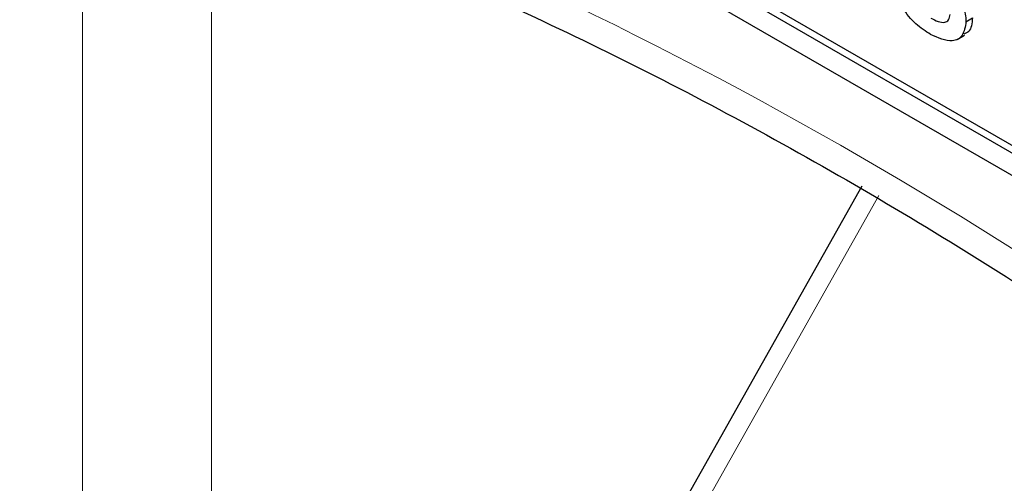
# Paper-space layout 'Blatt2' of a CAD drawing. Header units: millimetres. Extents: x 5 to 418, y 2 to 292.
# Tile 15 of 60: x 88.76 to 93.05, y 176.13 to 178.15. Entities that reach past the tile are written whole.
import ezdxf

# ---------------------------------------------------------------- set-up
doc = ezdxf.new("R2010")
doc.units = ezdxf.units.MM

psp = doc.layouts.new('Blatt2')

# ---------------------------------------------------------------- linework, layer by layer
at = {"color": 7, "linetype": 'Continuous', "lineweight": 25}
for p, q in [((85.1862, 182.0295), (99.3283, 173.8654)), ((88.8349, 180.0538), (99.3566, 173.9797)), ((88.8066, 180.0375), (99.3283, 173.9634)), ((92.8811, 178.1406), (92.9094, 178.157)), ((92.8433, 178.0634), (92.8751, 178.0817)), ((92.4281, 177.426), (91.1189, 175.1048))]:
    psp.add_line(p, q, dxfattribs=at)
at = {"color": 7, "linetype": 'Continuous', "lineweight": 18}
for p, q in [((89.0377, 173.4148), (89.0377, 178.5506)), ((89.5984, 178.5478), (89.5984, 173.4119)), ((92.5023, 177.3855), (91.1931, 175.0643))]:
    psp.add_line(p, q, dxfattribs=at)
psp.add_arc((82.8561, 160.9824), 19.1339, 50.30384, 69.70154, dxfattribs=at)
at = {"color": 7, "linetype": 'Continuous', "lineweight": 25}
for points, knots in [([(89.6447, 178.7138), (89.835, 178.6445), (90.3882, 178.4429), (91.3179, 178.0257), (92.431, 177.4295), (93.546, 176.7281), (94.4394, 176.0879), (94.9574, 175.677), (95.1092, 175.5566)], [0, 0, 0, 0, 0.106109, 0.308603, 0.511101, 0.713584, 0.916095, 1, 1, 1, 1]), ([(92.722, 178.3749), (92.7577, 178.3437), (92.8024, 178.3047), (92.8496, 178.2441), (92.8682, 178.2095), (92.8795, 178.1733), (92.8806, 178.1515), (92.8811, 178.1406)], [0, 0, 0, 0, 0.500446, 0.625396, 0.750274, 0.875069, 1, 1, 1, 1]), ([(92.7273, 178.0852), (92.7055, 178.099), (92.6621, 178.1264), (92.6065, 178.193), (92.5754, 178.2664), (92.5679, 178.3091), (92.5642, 178.3306)], [0, 0, 0, 0, 0.2807392, 0.5592969, 0.7793109, 1, 1, 1, 1]), ([(92.728, 178.1564), (92.7386, 178.1508), (92.7596, 178.1395), (92.7875, 178.1354), (92.8079, 178.1462), (92.8108, 178.1636), (92.8122, 178.1723)], [0, 0, 0, 0, 0.281188, 0.560952, 0.781095, 1, 1, 1, 1]), ([(92.8811, 178.1406), (92.8778, 178.1187), (92.8711, 178.0749), (92.8135, 178.0462), (92.76, 178.0704), (92.7273, 178.0852)], [0, 0, 0, 0, 0.279926, 0.560038, 1, 1, 1, 1]), ([(92.9094, 178.157), (92.907, 178.1335), (92.9036, 178.0988), (92.8799, 178.0897), (92.8723, 178.0867)], [0, 0, 0, 0, 0.6790336, 1, 1, 1, 1])]:
    psp.add_open_spline(points, degree=3, knots=knots, dxfattribs=at)

doc.saveas('drawing.dxf')
